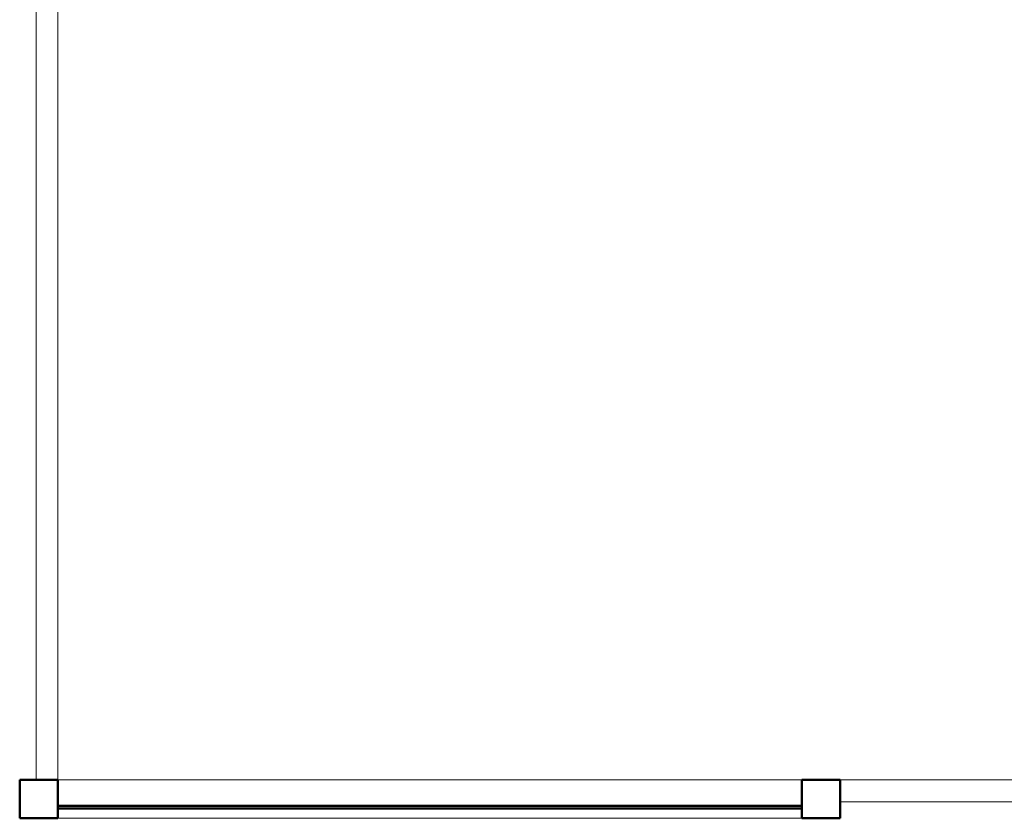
# Model space of a CAD drawing. Header units: millimetres. Extents: x 19410 to 41495, y 2709 to 43021.
# Tile 2 of 61: x 19410 to 21210, y 33779 to 35238. Entities that reach past the tile are written whole.
import ezdxf

# ---------------------------------------------------------------- set-up
doc = ezdxf.new("R2010")
doc.units = ezdxf.units.MM
for name, color, linetype, lineweight in [('A-COLS-____-MCUT', 52, 'Continuous', 50), ('A-COLS-____-OTLN', 52, 'Continuous', 20), ('A-GENM-____-OTLN', 13, 'Continuous', 20), ('A-PART-____-OTLN', 2, 'Continuous', 20), ('A-WALL-____-MCUT', 113, 'Continuous', 50), ('A-WALL-____-OTLN', 113, 'Continuous', 20), ('Ограждение', 7, 'Continuous', 20)]:
    doc.layers.add(name, color=color, linetype=linetype, lineweight=lineweight)

# ---------------------------------------------------------------- blocks, each defined once
blk = doc.blocks.new('Прямая форма - 83 new-609486-В_Этаж 02_Вентиляция')
at = {"layer": 'A-COLS-____-MCUT', "color": 53}
for p, q in [((35, 35), (-35, 35)), ((-35, 35), (-35, -35)), ((35, -35), (35, 35)), ((-35, -35), (35, -35))]:
    blk.add_line(p, q, dxfattribs=at)
blk = doc.blocks.new('Прямая форма - CRE - 003-609487-В_Этаж 02_Вентиляция')
blk.add_blockref('Прямая форма - 83 new-609486-В_Этаж 02_Вентиляция', (0, 0))
blk = doc.blocks.new('Прямая форма - 83 new-609539-В_Этаж 02_Вентиляция')
at = {"layer": 'A-WALL-____-MCUT', "color": 53}
for p, q in [((1426.1, 2.5), (66.1, 2.5)), ((66.1, 2.5), (66.1, -2.5)), ((1426.1, -2.5), (1426.1, 2.5)), ((66.1, -2.5), (1426.1, -2.5))]:
    blk.add_line(p, q, dxfattribs=at)
blk = doc.blocks.new('Прямая форма - SW - 011-609540-В_Этаж 02_Вентиляция')
blk.add_blockref('Прямая форма - 83 new-609539-В_Этаж 02_Вентиляция', (0, 0))
blk = doc.blocks.new('Прямая форма - 83 new-609572-В_Этаж 02_Вентиляция')
at = {"layer": 'A-COLS-____-MCUT', "color": 53}
for p, q in [((35, 35), (-35, 35)), ((-35, 35), (-35, -35)), ((35, -35), (35, 35)), ((-35, -35), (35, -35))]:
    blk.add_line(p, q, dxfattribs=at)
blk = doc.blocks.new('Прямая форма - CRE - 003-609573-В_Этаж 02_Вентиляция')
blk.add_blockref('Прямая форма - 83 new-609572-В_Этаж 02_Вентиляция', (0, 0))
blk = doc.blocks.new('Прямая форма - 83 new-610265-В_Этаж 02_Вентиляция')
at = {"layer": 'A-GENM-____-OTLN', "lineweight": 9}
for p, q in [((-1360, 0), (0, 0)), ((-1360, -70), (0, -70))]:
    blk.add_line(p, q, dxfattribs=at)
blk = doc.blocks.new('Прямая форма - SLA - 049-610266-В_Этаж 02_Вентиляция')
blk.add_blockref('Прямая форма - 83 new-610265-В_Этаж 02_Вентиляция', (0, 0))
blk = doc.blocks.new('Прямая форма - 83 new-610362-В_Этаж 02_Вентиляция')
at = {"layer": 'Ограждение', "color": 253}
for p, q in [((3500, -6627.8), (0, -6627.8)), ((3500, -6667.8), (0, -6667.8))]:
    blk.add_line(p, q, dxfattribs=at)
blk = doc.blocks.new('Прямая форма - Steel - Structural-610363-В_Этаж 02_Вентиляция')
blk.add_blockref('Прямая форма - 83 new-610362-В_Этаж 02_Вентиляция', (0, 0))
blk = doc.blocks.new('Прямая форма - RAILING - 008-610368-В_Этаж 02_Вентиляция')
blk.add_blockref('Прямая форма - Steel - Structural-610363-В_Этаж 02_Вентиляция', (0, 0))
blk = doc.blocks.new('Family - 83 new-610490-В_Этаж 02_Вентиляция')
at = {"layer": 'A-PART-____-OTLN', "color": 253}
for p, q in [((3500, -6627.8), (0, -6627.8)), ((3500, -6667.8), (0, -6667.8))]:
    blk.add_line(p, q, dxfattribs=at)
blk = doc.blocks.new('Family - Steel - Structural-610491-В_Этаж 02_Вентиляция')
blk.add_blockref('Family - 83 new-610490-В_Этаж 02_Вентиляция', (0, 0))
blk = doc.blocks.new('Прямая форма - 83 new-610607-В_Этаж 02_Вентиляция')
at = {"layer": 'Ограждение', "color": 253}
for p, q in [((-1470, -73.7), (-1470, -6627.8)), ((-1430, -76.3), (-1430, -6627.8))]:
    blk.add_line(p, q, dxfattribs=at)
blk = doc.blocks.new('Прямая форма - Steel - Structural-610608-В_Этаж 02_Вентиляция')
blk.add_blockref('Прямая форма - 83 new-610607-В_Этаж 02_Вентиляция', (0, 0))
blk = doc.blocks.new('Прямая форма - RAILING - 008-610661-В_Этаж 02_Вентиляция')
blk.add_blockref('Прямая форма - Steel - Structural-610608-В_Этаж 02_Вентиляция', (0, 0))
blk = doc.blocks.new('Family - 83 new-610804-В_Этаж 02_Вентиляция')
at = {"layer": 'A-PART-____-OTLN', "color": 253}
for p, q in [((-1470, -73.7), (-1470, -6627.8)), ((-1430, -76.3), (-1430, -6627.8))]:
    blk.add_line(p, q, dxfattribs=at)
blk = doc.blocks.new('Family - Steel - Structural-610805-В_Этаж 02_Вентиляция')
blk.add_blockref('Family - 83 new-610804-В_Этаж 02_Вентиляция', (0, 0))
blk = doc.blocks.new('83 new_ifc_RVT-1-В_Этаж 02_Вентиляция')
at = {"layer": 'A-COLS-____-OTLN', "color": 253, "lineweight": 20}
for name, p in [('Прямая форма - CRE - 003-609573-В_Этаж 02_Вентиляция', (19445.3, 33814.4)), ('Прямая форма - CRE - 003-609487-В_Этаж 02_Вентиляция', (20875.3, 33814.4))]:
    blk.add_blockref(name, p, dxfattribs=at)
at = {"layer": 'A-GENM-____-OTLN', "color": 253, "lineweight": 20}
blk.add_blockref('Прямая форма - SLA - 049-610266-В_Этаж 02_Вентиляция', (20840.3, 33849.4), dxfattribs=at)
at = {"layer": 'A-PART-____-OTLN', "color": 253, "lineweight": 20}
for name in ['Family - Steel - Structural-610805-В_Этаж 02_Вентиляция', 'Family - Steel - Structural-610491-В_Этаж 02_Вентиляция']:
    blk.add_blockref(name, (20910.3, 40477.2), dxfattribs=at)
at = {"layer": 'A-WALL-____-OTLN', "color": 253, "lineweight": 20}
blk.add_blockref('Прямая форма - SW - 011-609540-В_Этаж 02_Вентиляция', (19414.2, 33799.7), dxfattribs=at)
at = {"layer": 'Ограждение', "color": 253, "lineweight": 20}
for name in ['Прямая форма - RAILING - 008-610661-В_Этаж 02_Вентиляция', 'Прямая форма - RAILING - 008-610368-В_Этаж 02_Вентиляция']:
    blk.add_blockref(name, (20910.3, 40477.2), dxfattribs=at)

msp = doc.modelspace()

# ---------------------------------------------------------------- block references
at = {"lineweight": 9}
msp.add_blockref('83 new_ifc_RVT-1-В_Этаж 02_Вентиляция', (0, 0), dxfattribs=at)

doc.saveas('drawing.dxf')
